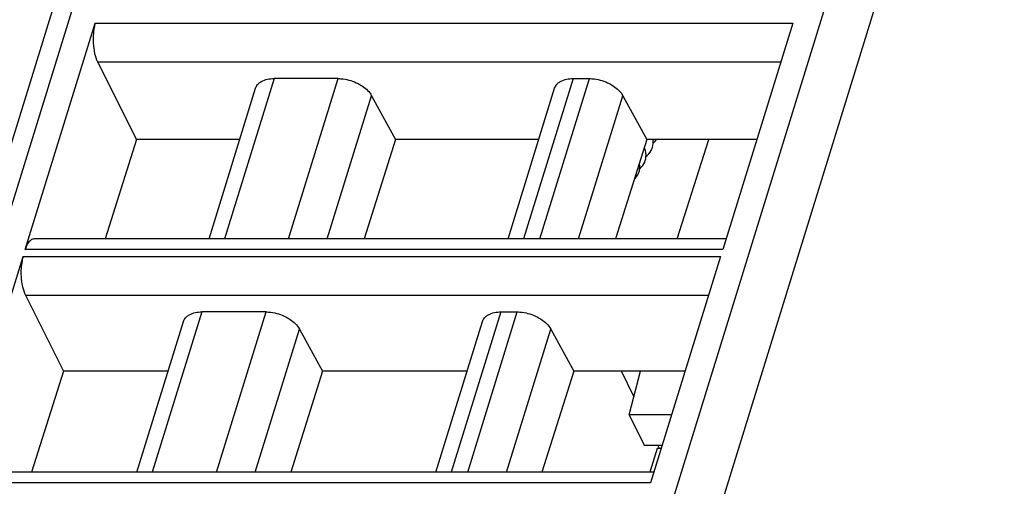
# Model space of a CAD drawing. Header units: millimetres. Extents: x 0 to 594, y 0 to 420.
# Tile 117 of 236: x 331.47 to 350.19, y 98.61 to 107.49. Entities that reach past the tile are written whole.
import ezdxf

# ---------------------------------------------------------------- set-up
doc = ezdxf.new("R2010")
doc.units = ezdxf.units.MM
doc.header["$LTSCALE"] = 32.67
doc.layers.get('0').update_dxf_attribs({"linetype": 'CONTINUOUS'})
doc.layers.add('1', color=7, linetype='CONTINUOUS')

msp = doc.modelspace()

# ---------------------------------------------------------------- linework, layer by layer
at = {"color": 9, "linetype": 'CONTINUOUS'}
for p, q in [((350.19255, 115.68729), (337.84717, 75.73762)), ((337.02976, 76.15202), (348.10429, 111.9892)), ((333.67772, 111.60275), (322.72262, 76.15202)), ((332.90693, 107.41982), (346.17041, 107.41982)), ((332.94995, 106.68538), (345.94345, 106.68538)), ((336.30581, 106.36407), (335.36306, 103.31334)), ((336.58278, 103.31334), (337.52553, 106.36407)), ((341.99182, 106.36407), (341.04908, 103.31334)), ((341.36002, 103.31334), (342.30277, 106.36407)), ((337.31946, 103.31334), (338.16166, 106.03871)), ((342.0967, 103.31334), (342.9389, 106.03871)), ((331.53522, 102.98096), (344.7987, 102.98096)), ((344.83905, 103.11153), (331.57557, 103.11153)), ((331.57824, 102.24652), (344.57174, 102.24652)), ((334.9341, 101.92522), (333.99135, 98.87449)), ((335.21107, 98.87449), (336.15382, 101.92522)), ((340.62012, 101.92522), (339.67737, 98.87449)), ((339.98831, 98.87449), (340.93106, 101.92522)), ((335.94775, 98.87449), (336.78995, 101.59985)), ((340.72499, 98.87449), (341.56719, 101.59985)), ((343.46734, 98.67268), (330.20386, 98.67268))]:
    msp.add_line(p, q, dxfattribs=at)
at = {"color": 7, "linetype": 'CONTINUOUS'}
for p, q in [((322.28903, 75.93445), (333.52224, 112.28512)), ((331.57557, 103.11153), (332.90693, 107.41982)), ((346.17041, 107.41982), (344.83905, 103.11153)), ((332.94995, 106.68538), (333.68774, 105.20408)), ((337.52553, 106.36407), (336.30579, 106.36407)), ((341.99182, 106.36407), (342.30277, 106.36407)), ((335.06998, 103.31334), (335.95598, 106.18044)), ((340.756, 103.31334), (341.642, 106.18044)), ((338.16166, 106.03871), (338.6184, 105.20408)), ((342.9389, 106.03871), (343.39563, 105.20408)), ((333.68774, 105.20408), (333.09223, 103.31334)), ((335.65426, 105.20408), (333.68774, 105.20408)), ((338.6184, 105.20408), (338.0222, 103.31334)), ((341.34028, 105.20408), (338.6184, 105.20408)), ((343.39563, 105.20408), (342.79944, 103.31334)), ((345.48569, 105.20408), (343.39563, 105.20408)), ((343.97453, 103.31334), (344.57641, 105.20408)), ((344.90141, 103.31334), (331.74475, 103.31334)), ((330.20386, 98.67268), (331.53522, 102.98096)), ((344.7987, 102.98096), (343.46734, 98.67268)), ((331.57824, 102.24652), (332.29988, 100.79764)), ((336.15382, 101.92522), (334.93408, 101.92522)), ((340.62012, 101.92522), (340.93106, 101.92522)), ((333.69827, 98.87449), (334.58427, 101.74158)), ((339.38429, 98.87449), (340.27029, 101.74158)), ((336.78995, 101.59985), (337.22895, 100.79764)), ((341.56719, 101.59985), (342.00618, 100.79764)), ((332.29988, 100.79764), (331.69416, 98.87449)), ((334.29257, 100.79764), (332.29988, 100.79764)), ((337.22895, 100.79764), (336.62253, 98.87449)), ((339.97859, 100.79764), (337.22895, 100.79764)), ((342.00618, 100.79764), (341.39977, 98.87449)), ((344.124, 100.79764), (342.00618, 100.79764)), ((343.14995, 100.31498), (342.9131, 100.79764)), ((343.06089, 99.96939), (343.27434, 100.79764)), ((343.86805, 99.96938), (343.06089, 99.96939)), ((343.06109, 99.96939), (343.34552, 99.38978)), ((343.34532, 99.38978), (343.68894, 99.38978)), ((343.59178, 99.32953), (343.45116, 98.87449)), ((343.67032, 99.32953), (343.59178, 99.32953)), ((343.63354, 99.32953), (343.60398, 99.38978)), ((343.5297, 98.87449), (330.37304, 98.87449))]:
    msp.add_line(p, q, dxfattribs=at)
for points in [[(343.37862, 104.87588), (343.37947, 104.91563), (343.37565, 104.95633), (343.36704, 104.99758), (343.35356, 105.03922), (343.34779, 105.05234)], [(343.37871, 104.88033), (343.40283, 104.90064), (343.43152, 104.93038), (343.45613, 104.96209), (343.47656, 104.99547), (343.49244, 105.02936), (343.50167, 105.05537)], [(343.50159, 105.0551), (343.51064, 105.09148), (343.51576, 105.13074)], [(343.51576, 105.13074), (343.51628, 105.17255), (343.513, 105.20408)], [(343.51595, 105.14604), (343.51896, 105.14812), (343.55268, 105.17642), (343.57953, 105.20408)], [(343.3652, 104.80589), (343.37347, 104.83866), (343.37862, 104.87588)], [(343.25854, 104.64054), (343.26129, 104.67094), (343.26116, 104.70211), (343.25808, 104.73391), (343.25406, 104.75511)], [(343.25916, 104.64738), (343.26033, 104.64829), (343.29031, 104.67745), (343.31613, 104.70884), (343.33764, 104.74216), (343.35437, 104.7762), (343.36529, 104.8062)], [(343.1577, 104.44949), (343.17743, 104.46911), (343.20162, 104.49911), (343.22179, 104.53088), (343.23754, 104.56334), (343.2476, 104.59116)], [(343.24758, 104.59111), (343.25307, 104.61127), (343.25854, 104.64054)]]:
    msp.add_lwpolyline(points, dxfattribs=at)
for points, knots in [([(332.90693, 107.41982), (332.89828, 107.39183), (332.86809, 107.26721), (332.86181, 107.13744), (332.86759, 107.03888)], [0, 0, 0, 0, 0.22881463, 1, 1, 1, 1]), ([(332.86759, 107.03888), (332.87141, 106.97357), (332.88759, 106.85265), (332.92492, 106.73562), (332.94995, 106.68538)], [0, 0, 0, 0, 0.53816872, 1, 1, 1, 1]), ([(336.01298, 106.27011), (336.02942, 106.28567), (336.11515, 106.34644), (336.22447, 106.36407), (336.30579, 106.36407)], [0, 0, 0, 0, 0.21777869, 1, 1, 1, 1]), ([(337.52553, 106.36407), (337.55705, 106.36407), (337.68718, 106.35516), (337.81485, 106.31506), (337.90275, 106.27011)], [0, 0, 0, 0, 0.24204309, 1, 1, 1, 1]), ([(341.69899, 106.27011), (341.71544, 106.28567), (341.80117, 106.34644), (341.91049, 106.36407), (341.99181, 106.36407)], [0, 0, 0, 0, 0.21777869, 1, 1, 1, 1]), ([(342.30276, 106.36407), (342.33429, 106.36407), (342.46442, 106.35516), (342.59209, 106.31506), (342.67998, 106.27011)], [0, 0, 0, 0, 0.24204309, 1, 1, 1, 1]), ([(335.95598, 106.18044), (335.96377, 106.20566), (335.98178, 106.23785), (336.00626, 106.26376), (336.01298, 106.27011)], [0, 0, 0, 0, 0.7407559, 1, 1, 1, 1]), ([(337.90275, 106.27011), (337.93138, 106.25546), (338.03165, 106.19666), (338.12113, 106.11278), (338.16167, 106.03869)], [0, 0, 0, 0, 0.27579327, 1, 1, 1, 1]), ([(341.64199, 106.18044), (341.64979, 106.20566), (341.6678, 106.23785), (341.69228, 106.26376), (341.69899, 106.27011)], [0, 0, 0, 0, 0.7407559, 1, 1, 1, 1]), ([(342.67998, 106.27011), (342.70861, 106.25546), (342.80889, 106.19666), (342.89837, 106.11278), (342.93891, 106.03869)], [0, 0, 0, 0, 0.27579327, 1, 1, 1, 1]), ([(331.67846, 103.2884), (331.65478, 103.27003), (331.61241, 103.21312), (331.58707, 103.14875), (331.57557, 103.11153)], [0, 0, 0, 0, 0.43482843, 1, 1, 1, 1]), ([(331.53522, 102.98096), (331.52657, 102.95297), (331.49638, 102.82836), (331.49011, 102.69859), (331.49588, 102.60002)], [0, 0, 0, 0, 0.22881463, 1, 1, 1, 1]), ([(331.49588, 102.60002), (331.4997, 102.53472), (331.51588, 102.4138), (331.55322, 102.29677), (331.57824, 102.24652)], [0, 0, 0, 0, 0.53816872, 1, 1, 1, 1]), ([(334.64127, 101.83126), (334.65771, 101.84681), (334.74344, 101.90758), (334.85276, 101.92522), (334.93408, 101.92522)], [0, 0, 0, 0, 0.21777869, 1, 1, 1, 1]), ([(336.15382, 101.92522), (336.18534, 101.92522), (336.31547, 101.9163), (336.44315, 101.87621), (336.53104, 101.83125)], [0, 0, 0, 0, 0.24204309, 1, 1, 1, 1]), ([(340.32728, 101.83126), (340.34373, 101.84681), (340.42946, 101.90758), (340.53878, 101.92522), (340.6201, 101.92522)], [0, 0, 0, 0, 0.21777869, 1, 1, 1, 1]), ([(340.93105, 101.92522), (340.96258, 101.92522), (341.09271, 101.9163), (341.22038, 101.87621), (341.30827, 101.83125)], [0, 0, 0, 0, 0.24204309, 1, 1, 1, 1]), ([(334.58427, 101.74159), (334.59206, 101.76681), (334.61007, 101.79899), (334.63455, 101.82491), (334.64127, 101.83126)], [0, 0, 0, 0, 0.7407559, 1, 1, 1, 1]), ([(336.53104, 101.83125), (336.55967, 101.81661), (336.65994, 101.75781), (336.74942, 101.67392), (336.78996, 101.59984)], [0, 0, 0, 0, 0.27579327, 1, 1, 1, 1]), ([(340.27028, 101.74159), (340.27808, 101.76681), (340.29609, 101.79899), (340.32057, 101.82491), (340.32728, 101.83126)], [0, 0, 0, 0, 0.7407559, 1, 1, 1, 1]), ([(341.30827, 101.83125), (341.33691, 101.81661), (341.43718, 101.75781), (341.52666, 101.67392), (341.5672, 101.59984)], [0, 0, 0, 0, 0.27579327, 1, 1, 1, 1])]:
    msp.add_open_spline(points, degree=3, knots=knots, dxfattribs=at)
for points in [[(331.71478, 103.30839), (331.70167, 103.30402), (331.68937, 103.29687), (331.67846, 103.2884)], [(331.74475, 103.31333), (331.73463, 103.31333), (331.72439, 103.31159), (331.71478, 103.30839)]]:
    msp.add_open_spline(points, degree=3, dxfattribs=at)
at = {"layer": '1', "color": 1, "linetype": 'CONTINUOUS'}
for p, q in [((343.14995, 100.31498), (342.9131, 100.79764)), ((343.63354, 99.32953), (343.60398, 99.38978))]:
    msp.add_line(p, q, dxfattribs=at)

doc.saveas('drawing.dxf')
